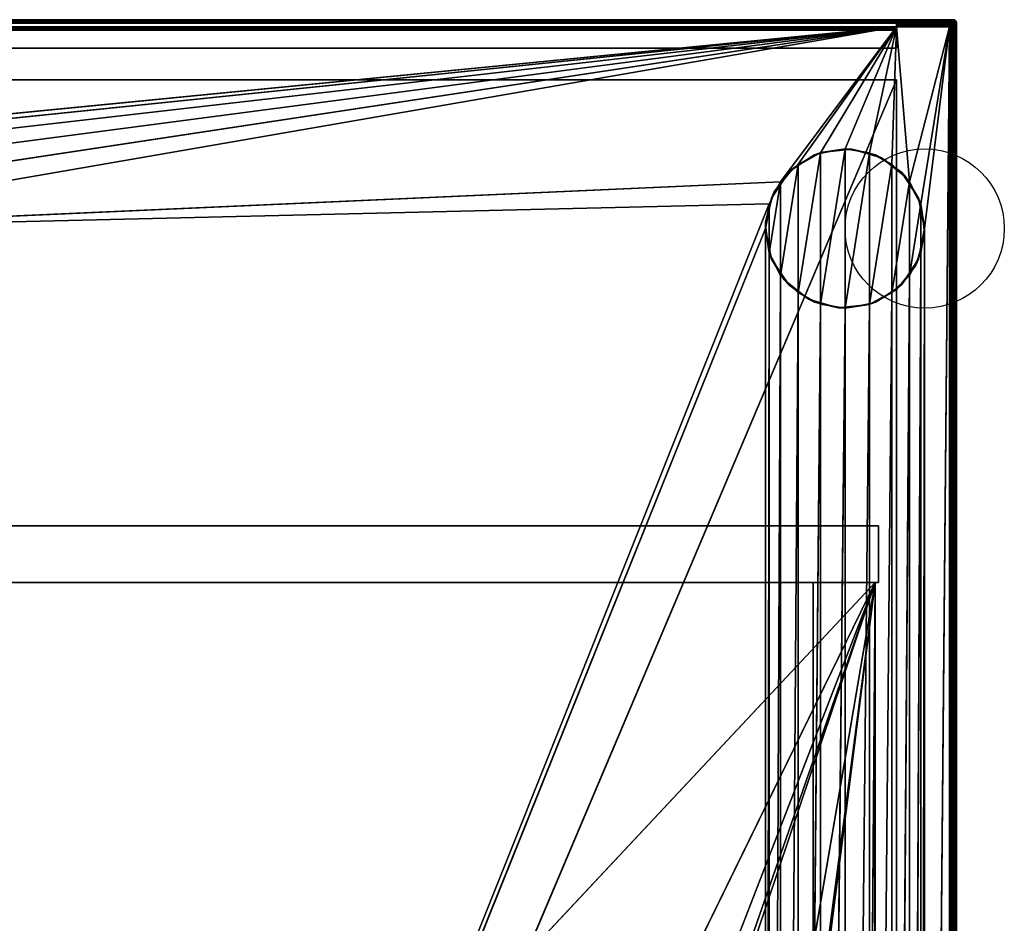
# Model space of a CAD drawing. Header units: millimetres. Extents: x -10 to 414, y -927 to 10.
# Tile 31 of 31: x 135 to 414, y -255 to 0. Entities that reach past the tile are written whole.
import ezdxf

# ---------------------------------------------------------------- set-up
doc = ezdxf.new("R2010")
doc.units = ezdxf.units.MM
doc.header["$MEASUREMENT"] = 0
for name, color, linetype, lineweight in [('0 Misc', 7, 'Continuous', 35), ('10 Raster Images', 7, 'Continuous', 35), ('5 Hatches', 7, 'Continuous', 35)]:
    doc.layers.add(name, color=color, linetype=linetype, lineweight=lineweight)

msp = doc.modelspace()

# ---------------------------------------------------------------- linework, layer by layer
at = {"layer": '0 Misc', "color": 160, "linetype": 'Continuous', "lineweight": 25}
for p, q in [((1, 0, 1174), (399, 0, 1174)), ((399, 0, 1194), (1, 0, 1194)), ((399, 0, 1174), (399, 0, 1194)), ((1, -1, 1195), (399, -1, 1195)), ((383, -1, 1173), (17, -1, 1173)), ((383, -2, 33.5), (17, -2, 33.5)), ((17, -2, 12), (383, -2, 12)), ((31.5, -36.5, 12), (383, -2, 12)), ((38.45, -37.6, 12), (383, -2, 12)), ((44.73, -40.8, 12), (383, -2, 12)), ((49.7, -45.77, 12), (383, -2, 12)), ((52.9, -52.05, 12), (383, -2, 12)), ((54, -59, 12), (383, -2, 12)), ((350.3, -45.77, 12), (383, -2, 12)), ((355.27, -40.8, 12), (383, -2, 12)), ((361.55, -37.6, 12), (383, -2, 12)), ((368.5, -36.5, 12), (383, -2, 12)), ((375.45, -37.6, 12), (383, -2, 12)), ((381.73, -40.8, 12), (383, -2, 12)), ((383, -1, 13), (383, -1, 1173)), ((383, -1, 1173), (383, -8, 1173)), ((383, -1, 13), (398, -1, 13)), ((398, -1, 1173), (383, -1, 1173)), ((383, -8, 34.5), (383, -1, 1173)), ((383, -3, 34.5), (383, -1, 1173)), ((383, -2.84, 34.49), (383, -1, 1173)), ((383, -2.55, 34.39), (383, -1, 1173)), ((383, -2.29, 34.21), (383, -1, 1173)), ((383, -2.11, 33.95), (383, -1, 1173)), ((383, -2.01, 33.66), (383, -1, 1173)), ((383, -2, 33.5), (383, -1, 1173)), ((383, -2, 12), (383, -1, 1173)), ((383, -1.84, 12.01), (383, -1, 1173)), ((383, -1.55, 12.11), (383, -1, 1173)), ((383, -1.29, 12.29), (383, -1, 1173)), ((383, -1.11, 12.55), (383, -1, 1173)), ((383, -1.01, 12.84), (383, -1, 1173)), ((383, -2, 12), (383, -2, 33.5)), ((398, -2, 12), (383, -2, 12)), ((386.7, -45.77, 12), (383, -2, 12)), ((386.7, -45.77, 12), (398, -2, 12)), ((389.9, -52.05, 12), (398, -2, 12)), ((391, -59, 12), (398, -2, 12)), ((391, -785, 12), (398, -2, 12)), ((398, -1, 13), (398, -1, 1173)), ((399, -1, 1173), (398, -1, 1173)), ((398, -881, 12), (398, -2, 12)), ((398.16, -1.01, 1173), (399, -1, 1173)), ((398.45, -1.11, 1173), (399, -1, 1173)), ((398.71, -1.29, 1173), (399, -1, 1173)), ((398.89, -1.55, 1173), (399, -1, 1173)), ((398.99, -1.84, 1173), (399, -1, 1173)), ((399, -2, 1173), (399, -1, 1173)), ((399, -1, 1195), (399, -899, 1195)), ((399, -2, 1173), (399, -2, 13)), ((399, -2, 13), (399, -881, 13)), ((399, -881, 1173), (399, -2, 1173)), ((400, -1, 1174), (400, -899, 1174)), ((400, -899, 1194), (400, -1, 1194)), ((400, -1, 1194), (400, -1, 1174)), ((17, -3, 34.5), (383, -3, 34.5)), ((383, -3, 34.5), (383, -8, 34.5)), ((17, -8, 34.5), (383, -8, 34.5)), ((383, -8, 1173), (17, -8, 1173)), ((383, -8, 34.5), (383, -8, 1173)), ((383, -17, 34.5), (17, -17, 34.5)), ((17, -17, 1173), (383, -17, 1173)), ((17, -881, 1173), (383, -17, 1173)), ((383, -17, 34.5), (383, -815, 34.5)), ((383, -17, 1173), (383, -17, 34.5)), ((383, -17, 1173), (383, -881, 1173)), ((383, -881, 13), (383, -17, 1173)), ((383, -815.89, 33.95), (383, -17, 1173)), ((383, -815.71, 34.21), (383, -17, 1173)), ((383, -815.45, 34.39), (383, -17, 1173)), ((383, -815.16, 34.49), (383, -17, 1173)), ((383, -815, 34.5), (383, -17, 1173)), ((355.27, -77.2), (361.55, -37.6)), ((361.55, -80.4), (368.5, -36.5)), ((361.55, -80.4), (361.55, -37.6)), ((368.5, -81.5), (368.5, -36.5)), ((368.5, -81.5), (375.45, -37.6)), ((375.45, -80.4), (375.45, -37.6)), ((350.3, -72.23), (355.27, -40.8)), ((355.27, -77.2), (355.27, -40.8)), ((375.45, -80.4), (381.73, -40.8)), ((381.73, -77.2), (381.73, -40.8)), ((54, -59, 12), (350.3, -45.77, 12)), ((347.1, -65.95), (350.3, -45.77)), ((350.3, -72.23), (350.3, -45.77)), ((381.73, -77.2), (386.7, -45.77)), ((386.7, -72.23), (386.7, -45.77)), ((54, -59, 12), (347.1, -52.05, 12)), ((54, -785, 12), (347.1, -52.05, 12)), ((347.1, -65.95), (347.1, -52.05)), ((386.7, -72.23), (389.9, -52.05)), ((389.9, -65.95), (389.9, -52.05)), ((54, -785, 12), (346, -59, 12)), ((346, -785, 12), (346, -59, 12)), ((389.9, -778.05, 12), (391, -59, 12)), ((391, -59, 12), (391, -785, 12)), ((346, -785, 12), (347.1, -65.95, 12)), ((347.1, -778.05, 12), (347.1, -65.95, 12)), ((386.7, -771.77, 12), (389.9, -65.95, 12)), ((389.9, -778.05, 12), (389.9, -65.95, 12)), ((347.1, -778.05, 12), (350.3, -72.23, 12)), ((350.3, -771.77, 12), (350.3, -72.23, 12)), ((381.73, -766.8, 12), (386.7, -72.23, 12)), ((386.7, -771.77, 12), (386.7, -72.23, 12)), ((350.3, -771.77, 12), (355.27, -77.2, 12)), ((355.27, -766.8, 12), (355.27, -77.2, 12)), ((375.45, -763.6, 12), (381.73, -77.2, 12)), ((381.73, -766.8, 12), (381.73, -77.2, 12)), ((355.27, -766.8, 12), (361.55, -80.4, 12)), ((361.55, -763.6, 12), (361.55, -80.4, 12)), ((368.5, -762.5, 12), (375.45, -80.4, 12)), ((375.45, -763.6, 12), (375.45, -80.4, 12)), ((361.55, -763.6, 12), (368.5, -81.5, 12)), ((368.5, -762.5, 12), (368.5, -81.5, 12)), ((22, -143, 1142), (378, -143, 1142)), ((378, -143, 69.5), (22, -143, 69.5)), ((378, -143, 1142), (378, -143, 69.5)), ((378, -159, 1142), (378, -143, 1142)), ((378, -159, 69.5), (378, -143, 69.5)), ((378, -159, 1142), (22, -159, 1142)), ((22, -159, 69.5), (378, -159, 69.5)), ((22, -159, 69.5), (377, -159, 70)), ((377, -159, 70), (23, -159, 70)), ((23, -159, 93), (377, -159, 93)), ((23, -883, 70), (377, -159, 70)), ((23, -159, 93), (359.5, -159, 428)), ((377, -159, 93), (23.7, -159.1, 93)), ((377, -159, 93), (39.7, -159.1, 93)), ((377, -159, 93), (39.7, -519, 93)), ((359.5, -159, 786), (40.5, -159, 786)), ((40.5, -159, 809), (359.5, -159, 809)), ((359.5, -159, 428), (40.5, -159, 428)), ((40.5, -159, 451), (359.5, -159, 451)), ((40.5, -159, 451), (359.5, -159, 786)), ((40.5, -159, 809), (378, -159, 1142)), ((112.5, -842, 70), (377, -159, 70)), ((139.5, -842, 70), (377, -159, 70)), ((139.5, -864, 70), (377, -159, 70)), ((260.5, -842, 70), (377, -159, 70)), ((287.5, -842, 70), (377, -159, 70)), ((287.5, -864, 70), (377, -159, 70)), ((359.5, -159, 809), (359.5, -159, 786)), ((359.5, -159, 451), (359.5, -159, 428)), ((359.5, -519, 786), (359.5, -159, 786)), ((359.5, -519, 809), (359.5, -159, 809)), ((359.5, -519, 428), (359.5, -159, 428)), ((359.5, -519, 451), (359.5, -159, 451)), ((377, -159, 93), (359.5, -159, 428)), ((359.5, -159, 428), (378, -159, 1142)), ((359.5, -159, 451), (378, -159, 1142)), ((359.5, -159, 451), (359.5, -159, 786)), ((359.5, -159, 786), (378, -159, 1142)), ((359.5, -159, 809), (378, -159, 1142)), ((377, -159, 93), (374.3, -519, 93)), ((377, -159, 93), (376.3, -881.6, 93)), ((377, -883, 93), (377, -159, 93)), ((377, -159, 93), (377, -159, 70)), ((377, -883, 70), (377, -159, 70)), ((377, -159, 70), (378, -159, 69.5)), ((377, -159, 70), (378, -159, 1142)), ((377, -159, 93), (378, -159, 1142)), ((378, -159, 69.5), (378, -159, 1142))]:
    msp.add_line(p, q, dxfattribs=at).dxf.unprotected_set("ltscale", 0)
for centre in [(391, -59), (391, -59, 12)]:
    msp.add_circle(centre, 22.5, dxfattribs=at).dxf.unprotected_set("ltscale", 0)
at = {"layer": '0 Misc', "color": 160, "linetype": 'Continuous', "lineweight": 25, "extrusion": (-1, 0, 0)}
for centre, start, end in [((1, 1174, -399), 180, 270), ((1, 1194, -399), 90, 180), ((3, 33.5, -383), 90, 180)]:
    msp.add_arc(centre, 1, start, end, dxfattribs=at).dxf.unprotected_set("ltscale", 0)
at = {"layer": '0 Misc', "color": 160, "linetype": 'Continuous', "lineweight": 25, "extrusion": (0, 0, -1)}
for centre in [(-399, -1, -1174), (-398, -2, -1173)]:
    msp.add_arc(centre, 1, 90, 180, dxfattribs=at).dxf.unprotected_set("ltscale", 0)
at = {"layer": '0 Misc', "color": 160, "linetype": 'Continuous', "lineweight": 25}
for centre in [(399, -1, 1194), (398, -2, 13)]:
    msp.add_arc(centre, 1, 0, 90, dxfattribs=at).dxf.unprotected_set("ltscale", 0)
at = {"layer": '0 Misc', "color": 160, "linetype": 'Continuous', "lineweight": 25, "extrusion": (1, 0, 0)}
for centre in [(-2, 13, 383), (-2, 13, 398)]:
    msp.add_arc(centre, 1, 270, 0, dxfattribs=at).dxf.unprotected_set("ltscale", 0)
at = {"layer": '0 Misc', "color": 160, "linetype": 'Continuous', "lineweight": 25, "extrusion": (0, -1, 0)}
for centre, start, end in [((398, 13, 2), 270, 0), ((399, 1174, 1), 270, 0), ((399, 1194, 1), 0, 90)]:
    msp.add_arc(centre, 1, start, end, dxfattribs=at).dxf.unprotected_set("ltscale", 0)
at = {"layer": '0 Misc', "color": 7, "lineweight": 25}
for points, invisible_edges in [([(1, -0.08, 1173.62), (399, 0, 1174), (399, -0.08, 1173.62)], 1), ([(1, -0.08, 1173.62), (1, 0, 1174), (399, 0, 1174)], 12), ([(399, 0, 1194), (1, 0, 1174), (1, 0, 1194)], 1), ([(399, 0, 1194), (399, 0, 1174), (1, 0, 1174)], 12), ([(399, 0, 1194), (1, -0.08, 1194.38), (399, -0.08, 1194.38)], 1), ([(399, 0, 1194), (1, 0, 1194), (1, -0.08, 1194.38)], 12), ([(399, 0, 1174), (399.38, -0.08, 1194), (399.38, -0.08, 1174)], 1), ([(399, 0, 1174), (399, 0, 1194), (399.38, -0.08, 1194)], 12), ([(1, -0.29, 1173.29), (399, -0.08, 1173.62), (399, -0.29, 1173.29)], 1), ([(1, -0.29, 1173.29), (1, -0.08, 1173.62), (399, -0.08, 1173.62)], 12), ([(1, -0.29, 1194.71), (399, -0.08, 1194.38), (1, -0.08, 1194.38)], 1), ([(1, -0.29, 1194.71), (399, -0.29, 1194.71), (399, -0.08, 1194.38)], 12), ([(399, -0.29, 1173.29), (1, -0.62, 1173.08), (1, -0.29, 1173.29)], 1), ([(399, -0.29, 1173.29), (399, -0.62, 1173.08), (1, -0.62, 1173.08)], 12), ([(1, -0.62, 1194.92), (399, -0.29, 1194.71), (1, -0.29, 1194.71)], 1), ([(1, -0.62, 1194.92), (399, -0.62, 1194.92), (399, -0.29, 1194.71)], 12), ([(399, -0.62, 1173.08), (2, -1, 1173), (1, -0.62, 1173.08)], 12), ([(1, -1, 1195), (399, -0.62, 1194.92), (1, -0.62, 1194.92)], 1), ([(1, -1, 1195), (399, -1, 1195), (399, -0.62, 1194.92)], 12), ([(399, -0.62, 1173.08), (17, -1, 1173), (2, -1, 1173)], 12), ([(383, -1, 1173), (17, -8, 1173), (17, -1, 1173)], 1), ([(383, -1, 1173), (383, -8, 1173), (17, -8, 1173)], 12), ([(383, -2, 33.5), (17, -2, 12), (17, -2, 33.5)], 1), ([(383, -2, 33.5), (383, -2, 12), (17, -2, 12)], 12), ([(383, -2, 33.5), (17, -2.08, 33.88), (383, -2.08, 33.88)], 1), ([(383, -2, 33.5), (17, -2, 33.5), (17, -2.08, 33.88)], 12), ([(17, -2.29, 34.21), (383, -2.08, 33.88), (17, -2.08, 33.88)], 1), ([(17, -2.29, 34.21), (383, -2.29, 34.21), (383, -2.08, 33.88)], 12), ([(17, -2.62, 34.42), (383, -2.29, 34.21), (17, -2.29, 34.21)], 1), ([(17, -2.62, 34.42), (383, -2.62, 34.42), (383, -2.29, 34.21)], 12), ([(17, -3, 34.5), (383, -2.62, 34.42), (17, -2.62, 34.42)], 1), ([(17, -3, 34.5), (383, -3, 34.5), (383, -2.62, 34.42)], 12), ([(398, -1, 1173), (383, -1, 1173), (399, -0.62, 1173.08)], 2), ([(383, -1, 13), (398, -1.08, 12.62), (383, -1.08, 12.62)], 1), ([(383, -1, 13), (398, -1, 13), (398, -1.08, 12.62)], 12), ([(398, -1, 13), (383, -1, 1173), (398, -1, 1173)], 1), ([(398, -1, 13), (383, -1, 13), (383, -1, 1173)], 12), ([(398, -1.29, 12.29), (383, -1.08, 12.62), (398, -1.08, 12.62)], 1), ([(398, -1.29, 12.29), (383, -1.29, 12.29), (383, -1.08, 12.62)], 12), ([(398, -1.62, 12.08), (383, -1.29, 12.29), (398, -1.29, 12.29)], 1), ([(398, -1.62, 12.08), (383, -1.62, 12.08), (383, -1.29, 12.29)], 12), ([(398, -2, 12), (383, -1.62, 12.08), (398, -1.62, 12.08)], 1), ([(398, -2, 12), (383, -2, 12), (383, -1.62, 12.08)], 12), ([(398, -1, 1173), (399, -0.62, 1173.08), (399, -1, 1173)], 1), ([(398, -1, 13), (398.38, -1.08, 1173), (398.38, -1.08, 13)], 1), ([(398, -1, 13), (398, -1, 1173), (398.38, -1.08, 1173)], 12), ([(398, -881, 12), (398.38, -2, 12.08), (398.38, -881, 12.08)], 1), ([(398, -881, 12), (398, -2, 12), (398.38, -2, 12.08)], 12), ([(398.05, -1.09, 12.58), (398.34, -1.25, 12.43), (398.09, -1.22, 12.38)], 1), ([(398.05, -1.09, 12.58), (398.3, -1.11, 12.65), (398.34, -1.25, 12.43)], 12), ([(398.09, -1.38, 12.22), (398.3, -1.65, 12.11), (398.05, -1.58, 12.09)], 1), ([(398.09, -1.22, 12.38), (398.34, -1.43, 12.25), (398.09, -1.38, 12.22)], 1), ([(398.09, -1.22, 12.38), (398.34, -1.25, 12.43), (398.34, -1.43, 12.25)], 12), ([(398.09, -1.38, 12.22), (398.34, -1.43, 12.25), (398.3, -1.65, 12.11)], 12), ([(398.53, -1.19, 12.75), (398.22, -1.03, 12.89), (398.45, -1.11, 13)], 1), ([(398.53, -1.19, 12.75), (398.3, -1.11, 12.65), (398.22, -1.03, 12.89)], 12), ([(398.45, -2, 12.11), (398.22, -1.89, 12.03), (398.3, -1.65, 12.11)], 12), ([(398.34, -1.25, 12.43), (398.3, -1.11, 12.65), (398.53, -1.19, 12.75)], 12), ([(398.57, -1.52, 12.33), (398.3, -1.65, 12.11), (398.34, -1.43, 12.25)], 1), ([(398.57, -1.52, 12.33), (398.53, -1.75, 12.19), (398.3, -1.65, 12.11)], 12), ([(398.45, -2, 12.11), (398.3, -1.65, 12.11), (398.53, -1.75, 12.19)], 1), ([(398.34, -1.25, 12.43), (398.53, -1.19, 12.75), (398.57, -1.33, 12.52)], 1), ([(398.34, -1.43, 12.25), (398.34, -1.25, 12.43), (398.57, -1.33, 12.52)], 12), ([(398.34, -1.43, 12.25), (398.57, -1.33, 12.52), (398.57, -1.52, 12.33)], 1), ([(398.38, -1.08, 13), (398.71, -1.29, 1173), (398.71, -1.29, 13)], 1), ([(398.38, -1.08, 13), (398.38, -1.08, 1173), (398.71, -1.29, 1173)], 12), ([(398.71, -2, 12.29), (398.38, -881, 12.08), (398.38, -2, 12.08)], 1), ([(398.71, -2, 12.29), (398.71, -881, 12.29), (398.38, -881, 12.08)], 12), ([(398.53, -1.19, 12.75), (398.76, -1.46, 12.65), (398.57, -1.33, 12.52)], 1), ([(398.53, -1.19, 12.75), (398.72, -1.32, 12.87), (398.76, -1.46, 12.65)], 12), ([(398.72, -1.87, 12.32), (398.53, -1.75, 12.19), (398.57, -1.52, 12.33)], 12), ([(398.76, -1.46, 12.65), (398.57, -1.52, 12.33), (398.57, -1.33, 12.52)], 1), ([(398.76, -1.46, 12.65), (398.76, -1.65, 12.46), (398.57, -1.52, 12.33)], 12), ([(398.72, -1.87, 12.32), (398.57, -1.52, 12.33), (398.76, -1.65, 12.46)], 1), ([(398.71, -1.29, 13), (398.92, -1.62, 1173), (398.92, -1.62, 13)], 1), ([(398.71, -1.29, 13), (398.71, -1.29, 1173), (398.92, -1.62, 1173)], 12), ([(398.92, -2, 12.62), (398.71, -881, 12.29), (398.71, -2, 12.29)], 1), ([(398.92, -2, 12.62), (398.92, -881, 12.62), (398.71, -881, 12.29)], 12), ([(398.9, -1.63, 12.79), (398.72, -1.32, 12.87), (398.87, -1.5, 12.99)], 1), ([(398.9, -1.63, 12.79), (398.76, -1.46, 12.65), (398.72, -1.32, 12.87)], 12), ([(398.87, -1.99, 12.5), (398.72, -1.87, 12.32), (398.76, -1.65, 12.46)], 12), ([(398.9, -1.63, 12.79), (398.76, -1.65, 12.46), (398.76, -1.46, 12.65)], 1), ([(398.9, -1.63, 12.79), (398.9, -1.79, 12.63), (398.76, -1.65, 12.46)], 12), ([(398.87, -1.99, 12.5), (398.76, -1.65, 12.46), (398.9, -1.79, 12.63)], 1), ([(398.9, -1.63, 12.79), (398.98, -1.95, 12.82), (398.9, -1.79, 12.63)], 1), ([(398.9, -1.63, 12.79), (398.98, -1.82, 12.95), (398.98, -1.95, 12.82)], 12), ([(399, -2, 1173), (398.92, -1.62, 13), (398.92, -1.62, 1173)], 1), ([(399, -2, 1173), (399, -2, 13), (398.92, -1.62, 13)], 12), ([(399, -2, 13), (398.92, -881, 12.62), (398.92, -2, 12.62)], 1), ([(399, -2, 13), (399, -881, 13), (398.92, -881, 12.62)], 12), ([(399.25, -0.47, 1173.19), (399.11, -0.78, 1173.03), (399, -0.55, 1173.11)], 1), ([(399, -0.55, 1194.89), (399.35, -0.7, 1194.89), (399.25, -0.47, 1194.81)], 1), ([(399, -0.55, 1194.89), (399.11, -0.78, 1194.97), (399.35, -0.7, 1194.89)], 12), ([(399, -1, 1173), (399.38, -899, 1173.08), (399, -2, 1173)], 1), ([(399, -1, 1173), (399.38, -1, 1173.08), (399.38, -899, 1173.08)], 12), ([(399, -1, 1195), (399.38, -899, 1194.92), (399.38, -1, 1194.92)], 1), ([(399, -1, 1195), (399, -899, 1195), (399.38, -899, 1194.92)], 12), ([(399.38, -899, 1173.08), (399, -881, 1173), (399, -2, 1173)], 12), ([(399.21, -0.1, 1173.63), (399.13, -0.28, 1173.32), (399.01, -0.13, 1173.5)], 1), ([(399.01, -0.13, 1194.5), (399.35, -0.24, 1194.54), (399.21, -0.1, 1194.37)], 1), ([(399.01, -0.13, 1194.5), (399.13, -0.28, 1194.68), (399.35, -0.24, 1194.54)], 12), ([(399.21, -0.1, 1173.63), (399.05, -0.02, 1173.82), (399.18, -0.02, 1173.95)], 12), ([(399.37, -0.1, 1194.21), (399.05, -0.02, 1194.18), (399.21, -0.1, 1194.37)], 1), ([(399.37, -0.1, 1194.21), (399.18, -0.02, 1194.05), (399.05, -0.02, 1194.18)], 12), ([(399.25, -0.47, 1173.19), (399.35, -0.7, 1173.11), (399.11, -0.78, 1173.03)], 12), ([(399.21, -0.1, 1173.63), (399.35, -0.24, 1173.46), (399.13, -0.28, 1173.32)], 12), ([(399.35, -0.24, 1173.46), (399.25, -0.47, 1173.19), (399.13, -0.28, 1173.32)], 1), ([(399.13, -0.28, 1194.68), (399.48, -0.43, 1194.67), (399.35, -0.24, 1194.54)], 1), ([(399.13, -0.28, 1194.68), (399.25, -0.47, 1194.81), (399.48, -0.43, 1194.67)], 12), ([(399.21, -0.1, 1173.63), (399.18, -0.02, 1173.95), (399.37, -0.1, 1173.79)], 1), ([(399.35, -0.24, 1173.46), (399.21, -0.1, 1173.63), (399.37, -0.1, 1173.79)], 12), ([(399.21, -0.1, 1194.37), (399.54, -0.24, 1194.35), (399.37, -0.1, 1194.21)], 1), ([(399.21, -0.1, 1194.37), (399.35, -0.24, 1194.54), (399.54, -0.24, 1194.35)], 12), ([(399.35, -0.24, 1173.46), (399.48, -0.43, 1173.33), (399.25, -0.47, 1173.19)], 12), ([(399.35, -0.7, 1173.11), (399.25, -0.47, 1173.19), (399.48, -0.43, 1173.33)], 12), ([(399.57, -0.66, 1194.75), (399.48, -0.43, 1194.67), (399.25, -0.47, 1194.81)], 12), ([(399.57, -0.66, 1194.75), (399.25, -0.47, 1194.81), (399.35, -0.7, 1194.89)], 1), ([(399.35, -0.24, 1173.46), (399.37, -0.1, 1173.79), (399.54, -0.24, 1173.65)], 1), ([(399.48, -0.43, 1173.33), (399.35, -0.24, 1173.46), (399.54, -0.24, 1173.65)], 12), ([(399.54, -0.24, 1194.35), (399.35, -0.24, 1194.54), (399.48, -0.43, 1194.67)], 12), ([(399.35, -0.7, 1173.11), (399.48, -0.43, 1173.33), (399.57, -0.66, 1173.25)], 1), ([(399.57, -0.66, 1173.25), (399.42, -0.95, 1173.09), (399.35, -0.7, 1173.11)], 1), ([(399.35, -0.7, 1194.89), (399.62, -0.91, 1194.78), (399.57, -0.66, 1194.75)], 1), ([(399.35, -0.7, 1194.89), (399.42, -0.95, 1194.91), (399.62, -0.91, 1194.78)], 12), ([(399.54, -0.24, 1173.65), (399.37, -0.1, 1173.79), (399.5, -0.13, 1173.99)], 12), ([(399.37, -0.1, 1194.21), (399.68, -0.28, 1194.13), (399.5, -0.13, 1194.01)], 1), ([(399.37, -0.1, 1194.21), (399.54, -0.24, 1194.35), (399.68, -0.28, 1194.13)], 12), ([(399.71, -0.29, 1194), (399.38, -0.08, 1174), (399.38, -0.08, 1194)], 1), ([(399.71, -0.29, 1194), (399.71, -0.29, 1174), (399.38, -0.08, 1174)], 12), ([(399.38, -899, 1173.08), (399.71, -1, 1173.29), (399.71, -899, 1173.29)], 1), ([(399.38, -899, 1173.08), (399.38, -1, 1173.08), (399.71, -1, 1173.29)], 12), ([(399.38, -1, 1194.92), (399.71, -899, 1194.71), (399.71, -1, 1194.71)], 1), ([(399.38, -1, 1194.92), (399.38, -899, 1194.92), (399.71, -899, 1194.71)], 12), ([(399.57, -0.66, 1173.25), (399.62, -0.91, 1173.22), (399.42, -0.95, 1173.09)], 12), ([(399.48, -0.43, 1173.33), (399.54, -0.24, 1173.65), (399.67, -0.43, 1173.52)], 1), ([(399.54, -0.24, 1194.35), (399.48, -0.43, 1194.67), (399.67, -0.43, 1194.48)], 1), ([(399.57, -0.66, 1173.25), (399.48, -0.43, 1173.33), (399.67, -0.43, 1173.52)], 12), ([(399.67, -0.43, 1194.48), (399.48, -0.43, 1194.67), (399.57, -0.66, 1194.75)], 12), ([(399.54, -0.24, 1173.65), (399.5, -0.13, 1173.99), (399.68, -0.28, 1173.87)], 1), ([(399.67, -0.43, 1173.52), (399.54, -0.24, 1173.65), (399.68, -0.28, 1173.87)], 12), ([(399.54, -0.24, 1194.35), (399.81, -0.47, 1194.25), (399.68, -0.28, 1194.13)], 1), ([(399.54, -0.24, 1194.35), (399.67, -0.43, 1194.48), (399.81, -0.47, 1194.25)], 12), ([(399.57, -0.66, 1173.25), (399.67, -0.43, 1173.52), (399.75, -0.66, 1173.43)], 1), ([(399.67, -0.43, 1194.48), (399.57, -0.66, 1194.75), (399.75, -0.66, 1194.57)], 1), ([(399.75, -0.66, 1173.43), (399.62, -0.91, 1173.22), (399.57, -0.66, 1173.25)], 1), ([(399.78, -0.91, 1194.62), (399.57, -0.66, 1194.75), (399.62, -0.91, 1194.78)], 1), ([(399.78, -0.91, 1194.62), (399.75, -0.66, 1194.57), (399.57, -0.66, 1194.75)], 12), ([(399.75, -0.66, 1173.43), (399.78, -0.91, 1173.38), (399.62, -0.91, 1173.22)], 12), ([(399.67, -0.43, 1173.52), (399.68, -0.28, 1173.87), (399.81, -0.47, 1173.75)], 1), ([(399.67, -0.43, 1173.52), (399.89, -0.7, 1173.65), (399.75, -0.66, 1173.43)], 1), ([(399.67, -0.43, 1173.52), (399.81, -0.47, 1173.75), (399.89, -0.7, 1173.65)], 12), ([(399.89, -0.7, 1194.35), (399.67, -0.43, 1194.48), (399.75, -0.66, 1194.57)], 1), ([(399.89, -0.7, 1194.35), (399.81, -0.47, 1194.25), (399.67, -0.43, 1194.48)], 12), ([(399.92, -0.62, 1194), (399.71, -0.29, 1174), (399.71, -0.29, 1194)], 1), ([(399.92, -0.62, 1194), (399.92, -0.62, 1174), (399.71, -0.29, 1174)], 12), ([(399.92, -1, 1173.62), (399.71, -899, 1173.29), (399.71, -1, 1173.29)], 1), ([(399.92, -1, 1173.62), (399.92, -899, 1173.62), (399.71, -899, 1173.29)], 12), ([(399.71, -1, 1194.71), (399.92, -899, 1194.38), (399.92, -1, 1194.38)], 1), ([(399.71, -1, 1194.71), (399.71, -899, 1194.71), (399.92, -899, 1194.38)], 12), ([(399.89, -0.7, 1173.65), (399.78, -0.91, 1173.38), (399.75, -0.66, 1173.43)], 1), ([(399.91, -0.95, 1194.42), (399.75, -0.66, 1194.57), (399.78, -0.91, 1194.62)], 1), ([(399.91, -0.95, 1194.42), (399.89, -0.7, 1194.35), (399.75, -0.66, 1194.57)], 12), ([(399.89, -0.7, 1173.65), (399.91, -0.95, 1173.58), (399.78, -0.91, 1173.38)], 12), ([(399.89, -0.55, 1174), (399.89, -0.7, 1173.65), (399.81, -0.47, 1173.75)], 1), ([(399.81, -0.47, 1194.25), (399.97, -0.78, 1194.11), (399.89, -0.55, 1194)], 1), ([(399.81, -0.47, 1194.25), (399.89, -0.7, 1194.35), (399.97, -0.78, 1194.11)], 12), ([(399.89, -0.55, 1174), (399.97, -0.78, 1173.89), (399.89, -0.7, 1173.65)], 12), ([(400, -1, 1194), (399.92, -0.62, 1174), (399.92, -0.62, 1194)], 1), ([(400, -1, 1194), (400, -1, 1174), (399.92, -0.62, 1174)], 12), ([(400, -1, 1174), (399.92, -899, 1173.62), (399.92, -1, 1173.62)], 1), ([(400, -1, 1174), (400, -899, 1174), (399.92, -899, 1173.62)], 12), ([(400, -899, 1194), (399.92, -1, 1194.38), (399.92, -899, 1194.38)], 1), ([(400, -899, 1194), (400, -1, 1194), (399.92, -1, 1194.38)], 12), ([(400, -899, 1194), (400, -1, 1174), (400, -1, 1194)], 1), ([(400, -899, 1194), (400, -899, 1174), (400, -1, 1174)], 12), ([(17, -3, 34.5), (383, -8, 34.5), (383, -3, 34.5)], 1), ([(17, -3, 34.5), (17, -8, 34.5), (383, -8, 34.5)], 12), ([(17, -8, 34.5), (383, -8, 1173), (383, -8, 34.5)], 1), ([(17, -8, 34.5), (17, -8, 1173), (383, -8, 1173)], 12), ([(383, -815, 34.5), (17, -17, 34.5), (17, -815, 34.5)], 1), ([(383, -815, 34.5), (383, -17, 34.5), (17, -17, 34.5)], 12), ([(383, -17, 34.5), (17, -17, 1173), (17, -17, 34.5)], 1), ([(383, -17, 34.5), (383, -17, 1173), (17, -17, 1173)], 12), ([(378, -143, 1142), (22, -143, 69.5), (22, -143, 1142)], 1), ([(378, -143, 1142), (378, -143, 69.5), (22, -143, 69.5)], 12), ([(378, -159, 1142), (22, -143, 1142), (22, -159, 1142)], 1), ([(378, -159, 1142), (378, -143, 1142), (22, -143, 1142)], 12), ([(22, -159, 69.5), (378, -143, 69.5), (378, -159, 69.5)], 1), ([(22, -159, 69.5), (22, -143, 69.5), (378, -143, 69.5)], 12), ([(378, -159, 69.5), (378, -143, 1142), (378, -159, 1142)], 1), ([(378, -159, 69.5), (378, -143, 69.5), (378, -143, 1142)], 12), ([(40.5, -519, 786), (359.5, -159, 786), (359.5, -519, 786)], 1), ([(40.5, -519, 786), (40.5, -159, 786), (359.5, -159, 786)], 12), ([(359.5, -519, 809), (40.5, -159, 809), (40.5, -519, 809)], 1), ([(359.5, -519, 809), (359.5, -159, 809), (40.5, -159, 809)], 12), ([(40.5, -519, 428), (359.5, -159, 428), (359.5, -519, 428)], 1), ([(40.5, -519, 428), (40.5, -159, 428), (359.5, -159, 428)], 12), ([(359.5, -519, 451), (40.5, -159, 451), (40.5, -519, 451)], 1), ([(359.5, -519, 451), (359.5, -159, 451), (40.5, -159, 451)], 12), ([(359.5, -519, 786), (359.5, -159, 809), (359.5, -519, 809)], 1), ([(359.5, -519, 786), (359.5, -159, 786), (359.5, -159, 809)], 12), ([(359.5, -519, 428), (359.5, -159, 451), (359.5, -519, 451)], 1), ([(359.5, -519, 428), (359.5, -159, 428), (359.5, -159, 451)], 12), ([(377, -883, 70), (377, -159, 93), (377, -883, 93)], 1), ([(377, -883, 70), (377, -159, 70), (377, -159, 93)], 12)]:
    msp.add_3dface(points, dxfattribs=dict(at, invisible_edges=invisible_edges))
for points in [[(399.05, -0.02, 1173.82), (399, -0.08, 1173.62), (399, 0, 1174)], [(399.18, -0.02, 1173.95), (399.05, -0.02, 1173.82), (399, 0, 1174)], [(399.18, -0.02, 1173.95), (399, 0, 1174), (399.38, -0.08, 1174)], [(399.18, -0.02, 1194.05), (399, 0, 1194), (399.05, -0.02, 1194.18)], [(399.18, -0.02, 1194.05), (399.38, -0.08, 1194), (399, 0, 1194)], [(399.05, -0.02, 1194.18), (399, 0, 1194), (399, -0.08, 1194.38)], [(399, -0.62, 1173.08), (383, -1, 1173), (17, -1, 1173)], [(31.5, -36.5, 12), (17, -2, 12), (383, -2, 12)], [(31.5, -36.5, 12), (383, -2, 12), (38.45, -37.6, 12)], [(38.45, -37.6, 12), (383, -2, 12), (44.73, -40.8, 12)], [(44.73, -40.8, 12), (383, -2, 12), (49.7, -45.77, 12)], [(49.7, -45.77, 12), (383, -2, 12), (52.9, -52.05, 12)], [(52.9, -52.05, 12), (383, -2, 12), (54, -59, 12)], [(54, -59, 12), (383, -2, 12), (350.3, -45.77, 12)], [(350.3, -45.77, 12), (383, -2, 12), (355.27, -40.8, 12)], [(355.27, -40.8, 12), (383, -2, 12), (361.55, -37.6, 12)], [(361.55, -37.6, 12), (383, -2, 12), (368.5, -36.5, 12)], [(368.5, -36.5, 12), (383, -2, 12), (375.45, -37.6, 12)], [(375.45, -37.6, 12), (383, -2, 12), (381.73, -40.8, 12)], [(381.73, -40.8, 12), (383, -2, 12), (386.7, -45.77, 12)], [(383, -1, 1173), (383, -8, 34.5), (383, -8, 1173)], [(383, -8, 34.5), (383, -1, 1173), (383, -3, 34.5)], [(383, -3, 34.5), (383, -1, 1173), (383, -2.84, 34.49)], [(383, -2.84, 34.49), (383, -1, 1173), (383, -2.55, 34.39)], [(383, -2.55, 34.39), (383, -1, 1173), (383, -2.29, 34.21)], [(383, -2.29, 34.21), (383, -1, 1173), (383, -2.11, 33.95)], [(383, -2.11, 33.95), (383, -1, 1173), (383, -2.01, 33.66)], [(383, -2.01, 33.66), (383, -1, 1173), (383, -2, 33.5)], [(383, -2, 33.5), (383, -1, 1173), (383, -2, 12)], [(383, -2, 12), (383, -1, 1173), (383, -1.84, 12.01)], [(383, -1.84, 12.01), (383, -1, 1173), (383, -1.55, 12.11)], [(383, -1.55, 12.11), (383, -1, 1173), (383, -1.29, 12.29)], [(383, -1.29, 12.29), (383, -1, 1173), (383, -1.11, 12.55)], [(383, -1.11, 12.55), (383, -1, 1173), (383, -1.01, 12.84)], [(383, -1.01, 12.84), (383, -1, 1173), (383, -1, 13)], [(386.7, -45.77, 12), (383, -2, 12), (398, -2, 12)], [(386.7, -45.77, 12), (398, -2, 12), (389.9, -52.05, 12)], [(389.9, -52.05, 12), (398, -2, 12), (391, -59, 12)], [(391, -59, 12), (398, -2, 12), (391, -785, 12)], [(398, -881, 12), (391, -785, 12), (398, -2, 12)], [(398, -1.08, 12.62), (398, -1, 13), (398.05, -1.09, 12.58)], [(398.05, -1.09, 12.58), (398, -1, 13), (398.22, -1.03, 12.89)], [(398.22, -1.03, 12.89), (398, -1, 13), (398.38, -1.08, 13)], [(399, -1, 1173), (398.16, -1.01, 1173), (398, -1, 1173)], [(398, -1.08, 12.62), (398.09, -1.22, 12.38), (398, -1.29, 12.29)], [(398, -1.08, 12.62), (398.05, -1.09, 12.58), (398.09, -1.22, 12.38)], [(398.09, -1.22, 12.38), (398.09, -1.38, 12.22), (398, -1.29, 12.29)], [(398.05, -1.58, 12.09), (398, -1.62, 12.08), (398, -1.29, 12.29)], [(398.09, -1.38, 12.22), (398.05, -1.58, 12.09), (398, -1.29, 12.29)], [(398.05, -1.58, 12.09), (398.3, -1.65, 12.11), (398, -1.62, 12.08)], [(398, -1.62, 12.08), (398.22, -1.89, 12.03), (398, -2, 12)], [(398.3, -1.65, 12.11), (398.22, -1.89, 12.03), (398, -1.62, 12.08)], [(398.22, -1.89, 12.03), (398.38, -2, 12.08), (398, -2, 12)], [(398.05, -1.09, 12.58), (398.22, -1.03, 12.89), (398.3, -1.11, 12.65)], [(398.16, -1.01, 1173), (399, -1, 1173), (398.45, -1.11, 1173)], [(398.45, -1.11, 13), (398.22, -1.03, 12.89), (398.38, -1.08, 13)], [(398.45, -2, 12.11), (398.38, -2, 12.08), (398.22, -1.89, 12.03)], [(398.45, -1.11, 13), (398.38, -1.08, 13), (398.71, -1.29, 13)], [(398.45, -2, 12.11), (398.71, -2, 12.29), (398.38, -2, 12.08)], [(398.45, -1.11, 1173), (399, -1, 1173), (398.71, -1.29, 1173)], [(398.53, -1.19, 12.75), (398.45, -1.11, 13), (398.71, -1.29, 13)], [(398.53, -1.75, 12.19), (398.71, -2, 12.29), (398.45, -2, 12.11)], [(398.53, -1.19, 12.75), (398.71, -1.29, 13), (398.72, -1.32, 12.87)], [(398.71, -2, 12.29), (398.53, -1.75, 12.19), (398.72, -1.87, 12.32)], [(398.71, -1.29, 1173), (399, -1, 1173), (398.89, -1.55, 1173)], [(398.87, -1.5, 12.99), (398.72, -1.32, 12.87), (398.71, -1.29, 13)], [(398.92, -1.62, 13), (398.87, -1.5, 12.99), (398.71, -1.29, 13)], [(398.87, -1.99, 12.5), (398.71, -2, 12.29), (398.72, -1.87, 12.32)], [(398.71, -2, 12.29), (398.87, -1.99, 12.5), (398.92, -2, 12.62)], [(398.92, -1.62, 13), (398.9, -1.63, 12.79), (398.87, -1.5, 12.99)], [(398.9, -1.79, 12.63), (398.92, -2, 12.62), (398.87, -1.99, 12.5)], [(398.89, -1.55, 1173), (399, -1, 1173), (398.99, -1.84, 1173)], [(398.98, -1.82, 12.95), (398.9, -1.63, 12.79), (398.92, -1.62, 13)], [(398.9, -1.79, 12.63), (398.98, -1.95, 12.82), (398.92, -2, 12.62)], [(398.92, -1.62, 13), (399, -2, 13), (398.98, -1.82, 12.95)], [(398.98, -1.95, 12.82), (399, -2, 13), (398.92, -2, 12.62)], [(398.98, -1.82, 12.95), (399, -2, 13), (398.98, -1.95, 12.82)], [(398.99, -1.84, 1173), (399, -1, 1173), (399, -2, 1173)], [(399.21, -0.1, 1173.63), (399, -0.08, 1173.62), (399.05, -0.02, 1173.82)], [(399.05, -0.02, 1194.18), (399, -0.08, 1194.38), (399.21, -0.1, 1194.37)], [(399.01, -0.13, 1173.5), (399, -0.29, 1173.29), (399, -0.08, 1173.62)], [(399.21, -0.1, 1173.63), (399.01, -0.13, 1173.5), (399, -0.08, 1173.62)], [(399.01, -0.13, 1194.5), (399.21, -0.1, 1194.37), (399, -0.08, 1194.38)], [(399, -0.29, 1194.71), (399.01, -0.13, 1194.5), (399, -0.08, 1194.38)], [(399.13, -0.28, 1173.32), (399, -0.29, 1173.29), (399.01, -0.13, 1173.5)], [(399, -0.29, 1194.71), (399.13, -0.28, 1194.68), (399.01, -0.13, 1194.5)], [(399.25, -0.47, 1173.19), (399, -0.29, 1173.29), (399.13, -0.28, 1173.32)], [(399.13, -0.28, 1194.68), (399, -0.29, 1194.71), (399.25, -0.47, 1194.81)], [(399, -0.62, 1173.08), (399, -0.29, 1173.29), (399, -0.55, 1173.11)], [(399, -0.55, 1173.11), (399, -0.29, 1173.29), (399.25, -0.47, 1173.19)], [(399, -0.55, 1194.89), (399.25, -0.47, 1194.81), (399, -0.29, 1194.71)], [(399, -0.62, 1194.92), (399, -0.55, 1194.89), (399, -0.29, 1194.71)], [(399, -0.62, 1173.08), (399, -0.55, 1173.11), (399.11, -0.78, 1173.03)], [(399, -0.62, 1194.92), (399.11, -0.78, 1194.97), (399, -0.55, 1194.89)], [(399, -0.62, 1173.08), (399.11, -0.78, 1173.03), (399, -1, 1173)], [(399.11, -0.78, 1194.97), (399, -0.62, 1194.92), (399, -1, 1195)], [(399.11, -0.78, 1173.03), (399.38, -1, 1173.08), (399, -1, 1173)], [(399.38, -1, 1194.92), (399.11, -0.78, 1194.97), (399, -1, 1195)], [(399.35, -0.7, 1173.11), (399.42, -0.95, 1173.09), (399.11, -0.78, 1173.03)], [(399.35, -0.7, 1194.89), (399.11, -0.78, 1194.97), (399.38, -1, 1194.92)], [(399.42, -0.95, 1173.09), (399.38, -1, 1173.08), (399.11, -0.78, 1173.03)], [(399.38, -0.08, 1174), (399.37, -0.1, 1173.79), (399.18, -0.02, 1173.95)], [(399.37, -0.1, 1194.21), (399.38, -0.08, 1194), (399.18, -0.02, 1194.05)], [(399.35, -0.7, 1194.89), (399.38, -1, 1194.92), (399.42, -0.95, 1194.91)], [(399.37, -0.1, 1173.79), (399.38, -0.08, 1174), (399.5, -0.13, 1173.99)], [(399.37, -0.1, 1194.21), (399.5, -0.13, 1194.01), (399.38, -0.08, 1194)], [(399.71, -0.29, 1174), (399.5, -0.13, 1173.99), (399.38, -0.08, 1174)], [(399.5, -0.13, 1194.01), (399.71, -0.29, 1194), (399.38, -0.08, 1194)], [(399.62, -0.91, 1173.22), (399.71, -1, 1173.29), (399.38, -1, 1173.08)], [(399.42, -0.95, 1173.09), (399.62, -0.91, 1173.22), (399.38, -1, 1173.08)], [(399.42, -0.95, 1194.91), (399.38, -1, 1194.92), (399.71, -1, 1194.71)], [(399.42, -0.95, 1194.91), (399.71, -1, 1194.71), (399.62, -0.91, 1194.78)], [(399.71, -0.29, 1174), (399.68, -0.28, 1173.87), (399.5, -0.13, 1173.99)], [(399.5, -0.13, 1194.01), (399.68, -0.28, 1194.13), (399.71, -0.29, 1194)], [(399.62, -0.91, 1173.22), (399.78, -0.91, 1173.38), (399.71, -1, 1173.29)], [(399.78, -0.91, 1194.62), (399.62, -0.91, 1194.78), (399.71, -1, 1194.71)], [(399.81, -0.47, 1173.75), (399.68, -0.28, 1173.87), (399.71, -0.29, 1174)], [(399.68, -0.28, 1194.13), (399.81, -0.47, 1194.25), (399.71, -0.29, 1194)], [(399.89, -0.55, 1174), (399.81, -0.47, 1173.75), (399.71, -0.29, 1174)], [(399.92, -0.62, 1174), (399.89, -0.55, 1174), (399.71, -0.29, 1174)], [(399.71, -0.29, 1194), (399.89, -0.55, 1194), (399.92, -0.62, 1194)], [(399.89, -0.55, 1194), (399.71, -0.29, 1194), (399.81, -0.47, 1194.25)], [(399.71, -1, 1173.29), (399.78, -0.91, 1173.38), (399.91, -0.95, 1173.58)], [(399.92, -1, 1194.38), (399.78, -0.91, 1194.62), (399.71, -1, 1194.71)], [(399.71, -1, 1173.29), (399.91, -0.95, 1173.58), (399.92, -1, 1173.62)], [(399.92, -1, 1194.38), (399.91, -0.95, 1194.42), (399.78, -0.91, 1194.62)], [(399.92, -0.62, 1174), (399.97, -0.78, 1173.89), (399.89, -0.55, 1174)], [(399.92, -0.62, 1194), (399.89, -0.55, 1194), (399.97, -0.78, 1194.11)], [(399.97, -0.78, 1173.89), (399.92, -1, 1173.62), (399.89, -0.7, 1173.65)], [(399.91, -0.95, 1173.58), (399.89, -0.7, 1173.65), (399.92, -1, 1173.62)], [(399.97, -0.78, 1194.11), (399.89, -0.7, 1194.35), (399.91, -0.95, 1194.42)], [(399.97, -0.78, 1194.11), (399.91, -0.95, 1194.42), (399.92, -1, 1194.38)], [(399.92, -0.62, 1174), (400, -1, 1174), (399.97, -0.78, 1173.89)], [(399.92, -0.62, 1194), (399.97, -0.78, 1194.11), (400, -1, 1194)], [(399.97, -0.78, 1173.89), (400, -1, 1174), (399.92, -1, 1173.62)], [(399.97, -0.78, 1194.11), (399.92, -1, 1194.38), (400, -1, 1194)], [(383, -17, 1173), (17, -881, 1173), (17, -17, 1173)], [(383, -881, 1173), (17, -881, 1173), (383, -17, 1173)], [(383, -17, 1173), (383, -881, 13), (383, -881, 1173)], [(383, -881, 13), (383, -17, 1173), (383, -815.89, 33.95)], [(383, -815.89, 33.95), (383, -17, 1173), (383, -815.71, 34.21)], [(383, -815.71, 34.21), (383, -17, 1173), (383, -815.45, 34.39)], [(383, -815.45, 34.39), (383, -17, 1173), (383, -815.16, 34.49)], [(383, -815.16, 34.49), (383, -17, 1173), (383, -815, 34.5)], [(383, -815, 34.5), (383, -17, 1173), (383, -17, 34.5)], [(355.27, -77.2), (355.27, -40.8), (361.55, -37.6)], [(355.27, -77.2), (361.55, -37.6), (361.55, -80.4)], [(361.55, -80.4), (361.55, -37.6), (368.5, -36.5)], [(361.55, -80.4), (368.5, -36.5), (368.5, -81.5)], [(368.5, -81.5), (368.5, -36.5), (375.45, -37.6)], [(368.5, -81.5), (375.45, -37.6), (375.45, -80.4)], [(375.45, -80.4), (375.45, -37.6), (381.73, -40.8)], [(350.3, -72.23), (350.3, -45.77), (355.27, -40.8)], [(350.3, -72.23), (355.27, -40.8), (355.27, -77.2)], [(375.45, -80.4), (381.73, -40.8), (381.73, -77.2)], [(381.73, -77.2), (381.73, -40.8), (386.7, -45.77)], [(54, -59, 12), (350.3, -45.77, 12), (347.1, -52.05, 12)], [(347.1, -65.95), (347.1, -52.05), (350.3, -45.77)], [(347.1, -65.95), (350.3, -45.77), (350.3, -72.23)], [(381.73, -77.2), (386.7, -45.77), (386.7, -72.23)], [(386.7, -72.23), (386.7, -45.77), (389.9, -52.05)], [(54, -59, 12), (347.1, -52.05, 12), (54, -785, 12)], [(54, -785, 12), (347.1, -52.05, 12), (346, -59, 12)], [(347.1, -52.05), (347.1, -65.95), (346, -59)], [(386.7, -72.23), (389.9, -52.05), (389.9, -65.95)], [(389.9, -65.95), (389.9, -52.05), (391, -59)], [(346, -785, 12), (54, -785, 12), (346, -59, 12)], [(347.1, -65.95, 12), (346, -785, 12), (346, -59, 12)], [(389.9, -778.05, 12), (389.9, -65.95, 12), (391, -59, 12)], [(389.9, -778.05, 12), (391, -59, 12), (391, -785, 12)], [(346, -785, 12), (347.1, -65.95, 12), (347.1, -778.05, 12)], [(347.1, -778.05, 12), (347.1, -65.95, 12), (350.3, -72.23, 12)], [(386.7, -771.77, 12), (386.7, -72.23, 12), (389.9, -65.95, 12)], [(386.7, -771.77, 12), (389.9, -65.95, 12), (389.9, -778.05, 12)], [(347.1, -778.05, 12), (350.3, -72.23, 12), (350.3, -771.77, 12)], [(350.3, -771.77, 12), (350.3, -72.23, 12), (355.27, -77.2, 12)], [(381.73, -766.8, 12), (381.73, -77.2, 12), (386.7, -72.23, 12)], [(381.73, -766.8, 12), (386.7, -72.23, 12), (386.7, -771.77, 12)], [(350.3, -771.77, 12), (355.27, -77.2, 12), (355.27, -766.8, 12)], [(355.27, -766.8, 12), (355.27, -77.2, 12), (361.55, -80.4, 12)], [(375.45, -763.6, 12), (375.45, -80.4, 12), (381.73, -77.2, 12)], [(375.45, -763.6, 12), (381.73, -77.2, 12), (381.73, -766.8, 12)], [(355.27, -766.8, 12), (361.55, -80.4, 12), (361.55, -763.6, 12)], [(361.55, -763.6, 12), (361.55, -80.4, 12), (368.5, -81.5, 12)], [(368.5, -762.5, 12), (368.5, -81.5, 12), (375.45, -80.4, 12)], [(368.5, -762.5, 12), (375.45, -80.4, 12), (375.45, -763.6, 12)], [(361.55, -763.6, 12), (368.5, -81.5, 12), (368.5, -762.5, 12)], [(378, -159, 69.5), (377, -159, 70), (22, -159, 69.5)], [(23, -159, 70), (22, -159, 69.5), (377, -159, 70)], [(22, -159, 1142), (40.5, -159, 809), (378, -159, 1142)], [(377, -159, 70), (23, -883, 70), (23, -159, 70)], [(23, -883, 70), (377, -159, 70), (112.5, -842, 70)], [(377, -159, 93), (359.5, -159, 428), (23, -159, 93)], [(40.5, -159, 428), (23, -159, 93), (359.5, -159, 428)], [(23, -159, 93), (23.7, -159.1, 93), (377, -159, 93)], [(377, -159, 93), (23.7, -159.1, 93), (39.7, -159.1, 93)], [(377, -159, 93), (39.7, -159.1, 93), (39.7, -519, 93)], [(377, -159, 93), (39.7, -519, 93), (374.3, -519, 93)], [(359.5, -159, 451), (359.5, -159, 786), (40.5, -159, 451)], [(359.5, -159, 809), (378, -159, 1142), (40.5, -159, 809)], [(40.5, -159, 786), (40.5, -159, 451), (359.5, -159, 786)], [(112.5, -842, 70), (377, -159, 70), (139.5, -842, 70)], [(139.5, -842, 70), (377, -159, 70), (139.5, -864, 70)], [(139.5, -864, 70), (377, -159, 70), (260.5, -842, 70)], [(260.5, -842, 70), (377, -159, 70), (287.5, -842, 70)], [(287.5, -842, 70), (377, -159, 70), (287.5, -864, 70)], [(377, -883, 70), (287.5, -864, 70), (377, -159, 70)], [(377, -159, 93), (378, -159, 1142), (359.5, -159, 428)], [(359.5, -159, 428), (378, -159, 1142), (359.5, -159, 451)], [(359.5, -159, 451), (378, -159, 1142), (359.5, -159, 786)], [(359.5, -159, 786), (378, -159, 1142), (359.5, -159, 809)], [(377, -159, 93), (374.3, -519, 93), (376.3, -881.6, 93)], [(377, -159, 93), (376.3, -881.6, 93), (377, -883, 93)], [(377, -159, 70), (378, -159, 69.5), (378, -159, 1142)], [(377, -159, 70), (378, -159, 1142), (377, -159, 93)]]:
    msp.add_3dface(points, dxfattribs=at)
at = {"layer": '0 Misc', "color": 164, "lineweight": 25}
for points in [[(354, -41.8, 12), (359.89, -38.21), (352.59, -43.09)], [(361.69, -37.56, 12), (359.89, -38.21), (354, -41.8, 12)], [(361.69, -37.56, 12), (368.5, -36.5), (359.89, -38.21)], [(370.41, -36.58, 12), (368.5, -36.5), (361.69, -37.56, 12)], [(370.41, -36.58, 12), (377.11, -38.21), (368.5, -36.5)], [(378.85, -39.02, 12), (377.11, -38.21), (370.41, -36.58, 12)], [(378.85, -39.02, 12), (384.41, -43.09), (377.11, -38.21)], [(385.7, -44.5, 12), (384.41, -43.09), (378.85, -39.02, 12)], [(348.52, -48.65, 12), (352.59, -43.09), (347.71, -50.39)], [(354, -41.8, 12), (352.59, -43.09), (348.52, -48.65, 12)], [(385.7, -44.5, 12), (389.29, -50.39), (384.41, -43.09)], [(389.94, -52.19, 12), (389.29, -50.39), (385.7, -44.5, 12)], [(348.52, -48.65, 12), (347.71, -50.39), (346.08, -57.09, 12)], [(346.08, -57.09, 12), (347.71, -50.39), (346, -59)], [(389.94, -52.19, 12), (391, -59), (389.29, -50.39)], [(390.92, -60.91, 12), (391, -59), (389.94, -52.19, 12)], [(346.08, -57.09, 12), (346, -59), (347.06, -65.81, 12)], [(347.06, -65.81, 12), (346, -59), (347.71, -67.61)], [(388.48, -69.35, 12), (389.29, -67.61), (390.92, -60.91, 12)], [(390.92, -60.91, 12), (389.29, -67.61), (391, -59)], [(347.06, -65.81, 12), (347.71, -67.61), (351.3, -73.5, 12)], [(351.3, -73.5, 12), (347.71, -67.61), (352.59, -74.91)], [(383, -76.2, 12), (384.41, -74.91), (388.48, -69.35, 12)], [(388.48, -69.35, 12), (384.41, -74.91), (389.29, -67.61)], [(351.3, -73.5, 12), (352.59, -74.91), (358.15, -78.98, 12)], [(358.15, -78.98, 12), (352.59, -74.91), (359.89, -79.79)], [(383, -76.2, 12), (377.11, -79.79), (384.41, -74.91)], [(383, -76.2, 12), (375.31, -80.44, 12), (377.11, -79.79)], [(358.15, -78.98, 12), (359.89, -79.79), (366.59, -81.42, 12)], [(359.89, -79.79), (368.5, -81.5), (366.59, -81.42, 12)], [(368.5, -81.5), (375.31, -80.44, 12), (366.59, -81.42, 12)], [(377.11, -79.79), (375.31, -80.44, 12), (368.5, -81.5)]]:
    msp.add_3dface(points, dxfattribs=at)
at = {"layer": '10 Raster Images', "color": 160, "linetype": 'Continuous', "lineweight": 25}
for p, q in [((383, -2, 12), (17, -2, 12)), ((383, -1, 1173), (383, -8, 1173)), ((383, -1.01, 12.84), (383, -1, 13)), ((383, -1, 13), (383, -1, 1173)), ((383, -1.11, 12.55), (383, -1.01, 12.84)), ((383, -1.29, 12.29), (383, -1.11, 12.55)), ((383, -1.55, 12.11), (383, -1.29, 12.29)), ((383, -1.84, 12.01), (383, -1.55, 12.11)), ((383, -2, 12), (383, -1.84, 12.01)), ((383, -2.01, 33.66), (383, -2, 33.5)), ((383, -2, 33.5), (383, -2, 12)), ((398, -2, 12), (383, -2, 12)), ((383, -2.11, 33.95), (383, -2.01, 33.66)), ((383, -2.29, 34.21), (383, -2.11, 33.95)), ((383, -2.55, 34.39), (383, -2.29, 34.21)), ((383, -2.84, 34.49), (383, -2.55, 34.39)), ((399, -1, 1173), (398, -1, 1173)), ((398, -1, 1173), (398.16, -1.01, 1173)), ((398, -881, 12), (398, -2, 12)), ((398.16, -1.01, 1173), (398.45, -1.11, 1173)), ((398.45, -1.11, 1173), (398.71, -1.29, 1173)), ((398.71, -1.29, 1173), (398.89, -1.55, 1173)), ((398.89, -1.55, 1173), (398.99, -1.84, 1173)), ((398.99, -1.84, 1173), (399, -2, 1173)), ((399, -2, 1173), (399, -1, 1173)), ((383, -3, 34.5), (383, -2.84, 34.49)), ((383, -8, 34.5), (383, -3, 34.5)), ((383, -8, 1173), (383, -8, 34.5)), ((383, -17, 1173), (17, -17, 1173)), ((383, -17, 1173), (383, -881, 1173)), ((383, -815, 34.5), (383, -17, 34.5)), ((383, -17, 34.5), (383, -17, 1173)), ((383, -881, 1173), (383, -17, 1173)), ((361.55, -37.6), (355.27, -40.8)), ((355.27, -40.8, 12), (361.55, -37.6, 12)), ((368.5, -36.5), (361.55, -37.6)), ((361.55, -37.6, 12), (368.5, -36.5, 12)), ((375.45, -37.6), (368.5, -36.5)), ((368.5, -36.5, 12), (375.45, -37.6, 12)), ((381.73, -40.8), (375.45, -37.6)), ((375.45, -37.6, 12), (381.73, -40.8, 12)), ((355.27, -40.8), (350.3, -45.77)), ((350.3, -45.77, 12), (355.27, -40.8, 12)), ((386.7, -45.77), (381.73, -40.8)), ((381.73, -40.8, 12), (386.7, -45.77, 12)), ((350.3, -45.77), (347.1, -52.05)), ((347.1, -52.05, 12), (350.3, -45.77, 12)), ((389.9, -52.05), (386.7, -45.77)), ((386.7, -45.77, 12), (389.9, -52.05, 12)), ((347.1, -52.05), (346, -59)), ((346, -59, 12), (347.1, -52.05, 12)), ((391, -59), (389.9, -52.05)), ((389.9, -52.05, 12), (391, -59, 12)), ((346, -59), (347.1, -65.95)), ((347.1, -65.95, 12), (346, -59, 12)), ((389.9, -65.95), (391, -59)), ((391, -59, 12), (389.9, -65.95, 12)), ((347.1, -65.95), (350.3, -72.23)), ((350.3, -72.23, 12), (347.1, -65.95, 12)), ((386.7, -72.23), (389.9, -65.95)), ((389.9, -65.95, 12), (386.7, -72.23, 12)), ((350.3, -72.23), (355.27, -77.2)), ((355.27, -77.2, 12), (350.3, -72.23, 12)), ((381.73, -77.2), (386.7, -72.23)), ((386.7, -72.23, 12), (381.73, -77.2, 12)), ((355.27, -77.2), (361.55, -80.4)), ((361.55, -80.4, 12), (355.27, -77.2, 12)), ((375.45, -80.4), (381.73, -77.2)), ((381.73, -77.2, 12), (375.45, -80.4, 12)), ((361.55, -80.4), (368.5, -81.5)), ((368.5, -81.5, 12), (361.55, -80.4, 12)), ((368.5, -81.5), (375.45, -80.4)), ((375.45, -80.4, 12), (368.5, -81.5, 12)), ((378, -159, 69.5), (22, -159, 69.5)), ((22, -159, 1142), (378, -159, 1142)), ((377, -159, 70), (23, -159, 70)), ((377, -159, 93), (23, -159, 93)), ((23, -159, 70), (377, -159, 70)), ((23, -159, 93), (377, -159, 93)), ((359.5, -159, 451), (40.5, -159, 451)), ((359.5, -159, 809), (40.5, -159, 809)), ((40.5, -159, 428), (359.5, -159, 428)), ((40.5, -159, 786), (359.5, -159, 786)), ((359.5, -159, 428), (359.5, -159, 451)), ((359.5, -159, 786), (359.5, -159, 809)), ((377, -883, 70), (377, -159, 70)), ((377, -159, 70), (377, -159, 93)), ((377, -159, 93), (377, -883, 93)), ((378, -159, 1142), (378, -159, 69.5))]:
    msp.add_line(p, q, dxfattribs=at).dxf.unprotected_set("ltscale", 0)
at = {"layer": '5 Hatches', "color": 7, "lineweight": 25}
for points, invisible_edges in [([(399, -899, 1195), (1, -1, 1195), (1, -899, 1195)], 1), ([(399, -899, 1195), (399, -1, 1195), (1, -1, 1195)], 12), ([(399, -2, 1173), (399, -881, 13), (399, -2, 13)], 1), ([(399, -2, 1173), (399, -881, 1173), (399, -881, 13)], 12)]:
    msp.add_3dface(points, dxfattribs=dict(at, invisible_edges=invisible_edges))

doc.saveas('drawing.dxf')
